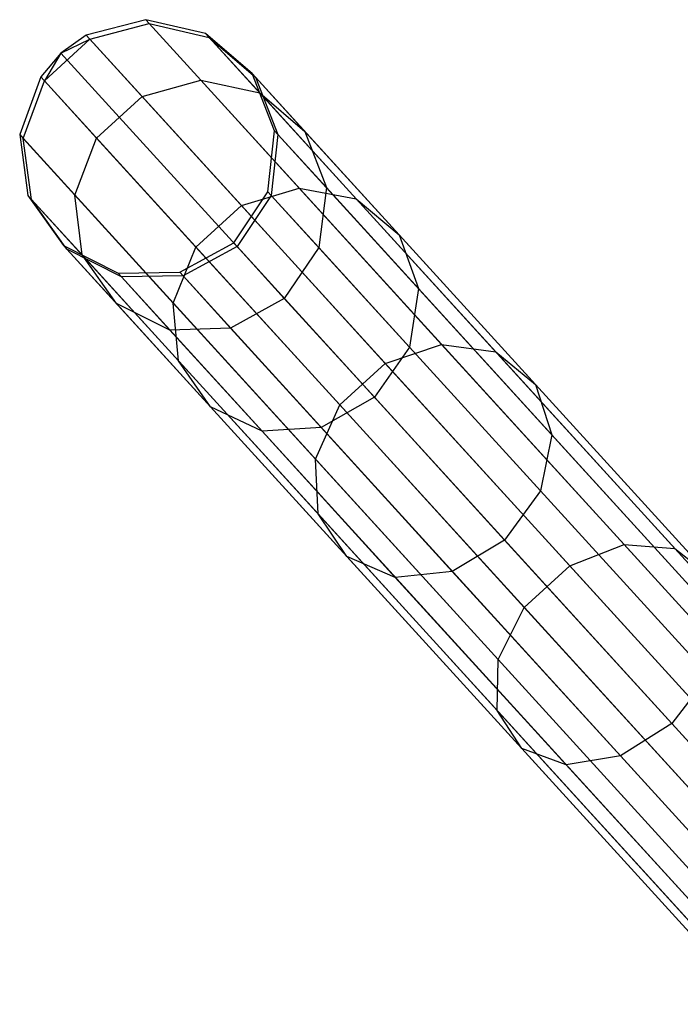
# Model space of a CAD drawing. Extents: x -189 to 189, y -189 to 189.
# Tile 99 of 256: x -127.95 to -122.81, y 132.52 to 140.18. Entities that reach past the tile are written whole.
import ezdxf

# ---------------------------------------------------------------- set-up
doc = ezdxf.new("R2010")
doc.units = 0
doc.header["$LTSCALE"] = 25.4
doc.layers.get('0').update_dxf_attribs({"linetype": 'CONTINUOUS'})

# ---------------------------------------------------------------- blocks, each defined once
blk = doc.blocks.new('NL2500012474_STL')
at = {"color": 0}
for p, q in [((64.3457, 140.2362, 156.0527), (63.8831, 140.1147, 156.0371)), ((64.3457, 140.2362, 156.0527), (63.8831, 140.1147, 156.0371)), ((63.9113, 140.0837, 159.4735), (64.3737, 140.2055, 159.4526)), ((63.9113, 140.0837, 159.4735), (64.3737, 140.2055, 159.4526)), ((64.3457, 140.2362, 156.0527), (64.3737, 140.2055, 159.4526)), ((64.8114, 140.129, 156.0802), (64.3457, 140.2362, 156.0527)), ((64.3457, 140.2362, 156.0527), (64.3737, 140.2055, 159.4526)), ((64.3457, 140.2362, 156.0527), (69.5278, 134.5518, 46.0527)), ((64.8114, 140.129, 156.0802), (64.3457, 140.2362, 156.0527)), ((64.3457, 140.2362, 156.0527), (69.5278, 134.5518, 46.0527)), ((64.3737, 140.2055, 159.4526), (64.8389, 140.0989, 159.4155)), ((64.7754, 139.7649, 162.8001), (64.3737, 140.2055, 159.4526)), ((64.7754, 139.7649, 162.8001), (64.3737, 140.2055, 159.4526)), ((64.3737, 140.2055, 159.4526), (64.8389, 140.0989, 159.4155)), ((63.8831, 140.1147, 156.0371), (63.6867, 139.9749, 156.0351)), ((63.8831, 140.1147, 156.0371), (63.6867, 139.9749, 156.0351)), ((63.8831, 140.1147, 156.0371), (63.9113, 140.0837, 159.4735)), ((63.8831, 140.1147, 156.0371), (63.9113, 140.0837, 159.4735)), ((63.8831, 140.1147, 156.0371), (69.0651, 134.4303, 46.0371)), ((63.8831, 140.1147, 156.0371), (69.0651, 134.4303, 46.0371)), ((65.1733, 139.8176, 156.1133), (64.8114, 140.129, 156.0802)), ((64.8114, 140.129, 156.0802), (64.8389, 140.0989, 159.4155)), ((64.8114, 140.129, 156.0802), (64.8389, 140.0989, 159.4155)), ((64.8114, 140.129, 156.0802), (69.9934, 134.4446, 46.0801)), ((65.1733, 139.8176, 156.1133), (64.8114, 140.129, 156.0802)), ((64.8114, 140.129, 156.0802), (69.9934, 134.4446, 46.0801)), ((63.5576, 139.7612, 159.4735), (63.9113, 140.0837, 159.4735)), ((63.5576, 139.7612, 159.4735), (63.9113, 140.0837, 159.4735)), ((63.6867, 139.9749, 156.0351), (63.9113, 140.0837, 159.4735)), ((63.6867, 139.9749, 156.0351), (63.9113, 140.0837, 159.4735)), ((64.3174, 139.6383, 162.8569), (63.9113, 140.0837, 159.4735)), ((64.3174, 139.6383, 162.8569), (63.9113, 140.0837, 159.4735)), ((64.8389, 140.0989, 159.4155), (65.2002, 139.7882, 159.3708)), ((65.2329, 139.6666, 162.6995), (64.8389, 140.0989, 159.4155)), ((65.2329, 139.6666, 162.6995), (64.8389, 140.0989, 159.4155)), ((64.8389, 140.0989, 159.4155), (65.2002, 139.7882, 159.3708)), ((63.6867, 139.9749, 156.0351), (63.5293, 139.7922, 156.0371)), ((63.6867, 139.9749, 156.0351), (63.5293, 139.7922, 156.0371)), ((63.6867, 139.9749, 156.0351), (63.5576, 139.7612, 159.4735)), ((63.6867, 139.9749, 156.0351), (63.5576, 139.7612, 159.4735)), ((63.6867, 139.9749, 156.0351), (68.8687, 134.2905, 46.0351)), ((63.6867, 139.9749, 156.0351), (68.8687, 134.2905, 46.0351)), ((65.3487, 139.3733, 156.1445), (65.1733, 139.8176, 156.1133)), ((65.1733, 139.8176, 156.1133), (65.2002, 139.7882, 159.3708)), ((65.1733, 139.8176, 156.1133), (65.2002, 139.7882, 159.3708)), ((65.1733, 139.8176, 156.1133), (70.3554, 134.1332, 46.1133)), ((65.3487, 139.3733, 156.1445), (65.1733, 139.8176, 156.1133)), ((65.1733, 139.8176, 156.1133), (70.3554, 134.1332, 46.1133)), ((63.5293, 139.7922, 156.0371), (63.3656, 139.3427, 156.0527)), ((63.5293, 139.7922, 156.0371), (63.3656, 139.3427, 156.0527)), ((63.3936, 139.3121, 159.4526), (63.5576, 139.7612, 159.4735)), ((63.3936, 139.3121, 159.4526), (63.5576, 139.7612, 159.4735)), ((63.5293, 139.7922, 156.0371), (63.5576, 139.7612, 159.4735)), ((63.5293, 139.7922, 156.0371), (63.5576, 139.7612, 159.4735)), ((63.5293, 139.7922, 156.0371), (68.7114, 134.1078, 46.0371)), ((63.5293, 139.7922, 156.0371), (68.7114, 134.1078, 46.0371)), ((63.9636, 139.3158, 162.8569), (63.5576, 139.7612, 159.4735)), ((63.9636, 139.3158, 162.8569), (63.5576, 139.7612, 159.4735)), ((64.3174, 139.6383, 162.8569), (64.7754, 139.7649, 162.8001)), ((64.3174, 139.6383, 162.8569), (64.7754, 139.7649, 162.8001)), ((64.7754, 139.7649, 162.8001), (65.2329, 139.6666, 162.6995)), ((65.5401, 138.9261, 166.0053), (64.7754, 139.7649, 162.8001)), ((65.5401, 138.9261, 166.0053), (64.7754, 139.7649, 162.8001)), ((64.7754, 139.7649, 162.8001), (65.2329, 139.6666, 162.6995)), ((65.2002, 139.7882, 159.3708), (65.3749, 139.3446, 159.3287)), ((65.5851, 139.366, 162.5781), (65.2002, 139.7882, 159.3708)), ((65.5851, 139.366, 162.5781), (65.2002, 139.7882, 159.3708)), ((65.2002, 139.7882, 159.3708), (65.3749, 139.3446, 159.3287)), ((65.2329, 139.6666, 162.6995), (65.5851, 139.366, 162.5781)), ((65.9831, 138.8438, 165.8438), (65.2329, 139.6666, 162.6995)), ((65.9831, 138.8438, 165.8438), (65.2329, 139.6666, 162.6995)), ((65.2329, 139.6666, 162.6995), (65.5851, 139.366, 162.5781)), ((63.9636, 139.3158, 162.8569), (64.3174, 139.6383, 162.8569)), ((63.9636, 139.3158, 162.8569), (64.3174, 139.6383, 162.8569)), ((65.0902, 138.7905, 166.0965), (64.3174, 139.6383, 162.8569)), ((65.0902, 138.7905, 166.0965), (64.3174, 139.6383, 162.8569)), ((65.2972, 138.898, 156.1666), (65.3487, 139.3733, 156.1445)), ((65.2972, 138.898, 156.1666), (65.3487, 139.3733, 156.1445)), ((65.3749, 139.3446, 159.3287), (65.323, 138.8697, 159.2988)), ((65.3749, 139.3446, 159.3287), (65.323, 138.8697, 159.2988)), ((65.3487, 139.3733, 156.1445), (65.3749, 139.3446, 159.3287)), ((65.3487, 139.3733, 156.1445), (65.3749, 139.3446, 159.3287)), ((65.3487, 139.3733, 156.1445), (70.5307, 133.6889, 46.1445)), ((65.3487, 139.3733, 156.1445), (70.5307, 133.6889, 46.1445)), ((65.7511, 138.9319, 162.4638), (65.3749, 139.3446, 159.3287)), ((65.7511, 138.9319, 162.4638), (65.3749, 139.3446, 159.3287)), ((65.5851, 139.366, 162.5781), (65.7511, 138.9319, 162.4638)), ((66.3177, 138.5623, 165.6491), (65.5851, 139.366, 162.5781)), ((66.3177, 138.5623, 165.6491), (65.5851, 139.366, 162.5781)), ((65.5851, 139.366, 162.5781), (65.7511, 138.9319, 162.4638)), ((63.3656, 139.3427, 156.0527), (63.3936, 139.3121, 159.4526)), ((63.3656, 139.3427, 156.0527), (63.3936, 139.3121, 159.4526)), ((63.3656, 139.3427, 156.0527), (63.4294, 138.8692, 156.0802)), ((63.3656, 139.3427, 156.0527), (63.4294, 138.8692, 156.0802)), ((63.3656, 139.3427, 156.0527), (68.5477, 133.6583, 46.0527)), ((63.3656, 139.3427, 156.0527), (68.5477, 133.6583, 46.0527)), ((63.4569, 138.8391, 159.4155), (63.3936, 139.3121, 159.4526)), ((63.7953, 138.8714, 162.8001), (63.3936, 139.3121, 159.4526)), ((63.4569, 138.8391, 159.4155), (63.3936, 139.3121, 159.4526)), ((63.7953, 138.8714, 162.8001), (63.3936, 139.3121, 159.4526)), ((63.7953, 138.8714, 162.8001), (63.9636, 139.3158, 162.8569)), ((63.7953, 138.8714, 162.8001), (63.9636, 139.3158, 162.8569)), ((64.7365, 138.4681, 166.0965), (63.9636, 139.3158, 162.8569)), ((64.7365, 138.4681, 166.0965), (63.9636, 139.3158, 162.8569)), ((65.0308, 138.5005, 156.1746), (65.2972, 138.898, 156.1666)), ((65.0308, 138.5005, 156.1746), (65.2972, 138.898, 156.1666)), ((65.0902, 138.7905, 166.0965), (65.5401, 138.9261, 166.0053)), ((65.0902, 138.7905, 166.0965), (65.5401, 138.9261, 166.0053)), ((65.2972, 138.898, 156.1666), (65.323, 138.8697, 159.2988)), ((65.2972, 138.898, 156.1666), (65.323, 138.8697, 159.2988)), ((65.2972, 138.898, 156.1666), (70.4793, 133.2136, 46.1666)), ((65.2972, 138.898, 156.1666), (70.4793, 133.2136, 46.1666)), ((65.5401, 138.9261, 166.0053), (65.9831, 138.8438, 165.8438)), ((66.6471, 137.7117, 168.9821), (65.5401, 138.9261, 166.0053)), ((66.6471, 137.7117, 168.9821), (65.5401, 138.9261, 166.0053)), ((65.5401, 138.9261, 166.0053), (65.9831, 138.8438, 165.8438)), ((65.7511, 138.9319, 162.4638), (65.6931, 138.4638, 162.3827)), ((65.7511, 138.9319, 162.4638), (65.6931, 138.4638, 162.3827)), ((66.4673, 138.1463, 165.4656), (65.7511, 138.9319, 162.4638)), ((66.4673, 138.1463, 165.4656), (65.7511, 138.9319, 162.4638)), ((63.4294, 138.8692, 156.0802), (63.4569, 138.8391, 159.4155)), ((63.4294, 138.8692, 156.0802), (63.4569, 138.8391, 159.4155)), ((63.4294, 138.8692, 156.0802), (63.7061, 138.48, 156.1133)), ((63.4294, 138.8692, 156.0802), (63.7061, 138.48, 156.1133)), ((63.4294, 138.8692, 156.0802), (68.6115, 133.1848, 46.0801)), ((63.4294, 138.8692, 156.0802), (68.6115, 133.1848, 46.0801)), ((63.7329, 138.4506, 159.3708), (63.4569, 138.8391, 159.4155)), ((63.851, 138.4068, 162.6995), (63.4569, 138.8391, 159.4155)), ((63.7329, 138.4506, 159.3708), (63.4569, 138.8391, 159.4155)), ((63.851, 138.4068, 162.6995), (63.4569, 138.8391, 159.4155)), ((63.851, 138.4068, 162.6995), (63.7953, 138.8714, 162.8001)), ((64.56, 138.0326, 166.0053), (63.7953, 138.8714, 162.8001)), ((63.851, 138.4068, 162.6995), (63.7953, 138.8714, 162.8001)), ((64.56, 138.0326, 166.0053), (63.7953, 138.8714, 162.8001)), ((65.323, 138.8697, 159.2988), (65.0564, 138.4724, 159.2881)), ((65.323, 138.8697, 159.2988), (65.0564, 138.4724, 159.2881)), ((65.6931, 138.4638, 162.3827), (65.323, 138.8697, 159.2988)), ((65.6931, 138.4638, 162.3827), (65.323, 138.8697, 159.2988)), ((65.9831, 138.8438, 165.8438), (66.3177, 138.5623, 165.6491)), ((67.0691, 137.6524, 168.7641), (65.9831, 138.8438, 165.8438)), ((67.0691, 137.6524, 168.7641), (65.9831, 138.8438, 165.8438)), ((65.9831, 138.8438, 165.8438), (66.3177, 138.5623, 165.6491)), ((64.7365, 138.4681, 166.0965), (65.0902, 138.7905, 166.0965)), ((64.7365, 138.4681, 166.0965), (65.0902, 138.7905, 166.0965)), ((66.2091, 137.5631, 169.1051), (65.0902, 138.7905, 166.0965)), ((66.2091, 137.5631, 169.1051), (65.0902, 138.7905, 166.0965)), ((66.3177, 138.5623, 165.6491), (66.4673, 138.1463, 165.4656)), ((67.3784, 137.3988, 168.5011), (66.3177, 138.5623, 165.6491)), ((67.3784, 137.3988, 168.5011), (66.3177, 138.5623, 165.6491)), ((66.3177, 138.5623, 165.6491), (66.4673, 138.1463, 165.4656)), ((63.7061, 138.48, 156.1133), (63.7329, 138.4506, 159.3708)), ((63.7061, 138.48, 156.1133), (63.7329, 138.4506, 159.3708)), ((63.7061, 138.48, 156.1133), (64.1323, 138.2645, 156.1445)), ((63.7061, 138.48, 156.1133), (64.1323, 138.2645, 156.1445)), ((63.7061, 138.48, 156.1133), (68.8881, 132.7956, 46.1133)), ((63.7061, 138.48, 156.1133), (68.8881, 132.7956, 46.1133)), ((64.1585, 138.2357, 159.3287), (63.7329, 138.4506, 159.3708)), ((64.1178, 138.0284, 162.5781), (63.7329, 138.4506, 159.3708)), ((64.1585, 138.2357, 159.3287), (63.7329, 138.4506, 159.3708)), ((64.1178, 138.0284, 162.5781), (63.7329, 138.4506, 159.3708)), ((64.56, 138.0326, 166.0053), (64.7365, 138.4681, 166.0965)), ((64.56, 138.0326, 166.0053), (64.7365, 138.4681, 166.0965)), ((64.6104, 138.2718, 156.1666), (65.0308, 138.5005, 156.1746)), ((64.6104, 138.2718, 156.1666), (65.0308, 138.5005, 156.1746)), ((65.0564, 138.4724, 159.2881), (64.6361, 138.2436, 159.2988)), ((65.0564, 138.4724, 159.2881), (64.6361, 138.2436, 159.2988)), ((65.8554, 137.2406, 169.1051), (64.7365, 138.4681, 166.0965)), ((65.8554, 137.2406, 169.1051), (64.7365, 138.4681, 166.0965)), ((65.0308, 138.5005, 156.1746), (65.0564, 138.4724, 159.2881)), ((65.0308, 138.5005, 156.1746), (65.0564, 138.4724, 159.2881)), ((65.0308, 138.5005, 156.1746), (70.2128, 132.8161, 46.1746)), ((65.0308, 138.5005, 156.1746), (70.2128, 132.8161, 46.1746)), ((65.0564, 138.4724, 159.2881), (65.4243, 138.0688, 162.3535)), ((65.0564, 138.4724, 159.2881), (65.4243, 138.0688, 162.3535)), ((65.6931, 138.4638, 162.3827), (65.4243, 138.0688, 162.3535)), ((65.6931, 138.4638, 162.3827), (65.4243, 138.0688, 162.3535)), ((66.3975, 137.691, 165.3355), (65.6931, 138.4638, 162.3827)), ((66.3975, 137.691, 165.3355), (65.6931, 138.4638, 162.3827)), ((64.1178, 138.0284, 162.5781), (63.851, 138.4068, 162.6995)), ((64.6011, 137.5839, 165.8438), (63.851, 138.4068, 162.6995)), ((64.1178, 138.0284, 162.5781), (63.851, 138.4068, 162.6995)), ((64.6011, 137.5839, 165.8438), (63.851, 138.4068, 162.6995)), ((64.1323, 138.2645, 156.1445), (64.6104, 138.2718, 156.1666)), ((64.1323, 138.2645, 156.1445), (64.6104, 138.2718, 156.1666)), ((64.6104, 138.2718, 156.1666), (64.6361, 138.2436, 159.2988)), ((64.6104, 138.2718, 156.1666), (64.6361, 138.2436, 159.2988)), ((64.6104, 138.2718, 156.1666), (69.7924, 132.5874, 46.1666)), ((64.6104, 138.2718, 156.1666), (69.7924, 132.5874, 46.1666)), ((64.1323, 138.2645, 156.1445), (64.1585, 138.2357, 159.3287)), ((64.1323, 138.2645, 156.1445), (64.1585, 138.2357, 159.3287)), ((64.1323, 138.2645, 156.1445), (69.3143, 132.58, 46.1445)), ((64.1323, 138.2645, 156.1445), (69.3143, 132.58, 46.1445)), ((64.6361, 138.2436, 159.2988), (64.1585, 138.2357, 159.3287)), ((64.6361, 138.2436, 159.2988), (64.1585, 138.2357, 159.3287)), ((64.5347, 137.823, 162.4638), (64.1585, 138.2357, 159.3287)), ((64.5347, 137.823, 162.4638), (64.1585, 138.2357, 159.3287)), ((65.0062, 137.8376, 162.3827), (64.6361, 138.2436, 159.2988)), ((65.0062, 137.8376, 162.3827), (64.6361, 138.2436, 159.2988)), ((66.4673, 138.1463, 165.4656), (66.3975, 137.691, 165.3355)), ((66.4673, 138.1463, 165.4656), (66.3975, 137.691, 165.3355)), ((67.5041, 137.009, 168.2535), (66.4673, 138.1463, 165.4656)), ((67.5041, 137.009, 168.2535), (66.4673, 138.1463, 165.4656)), ((65.4243, 138.0688, 162.3535), (65.0062, 137.8376, 162.3827)), ((65.4243, 138.0688, 162.3535), (65.0062, 137.8376, 162.3827)), ((65.4243, 138.0688, 162.3535), (66.1245, 137.3008, 165.2885)), ((65.4243, 138.0688, 162.3535), (66.1245, 137.3008, 165.2885)), ((64.5347, 137.823, 162.4638), (64.1178, 138.0284, 162.5781)), ((64.8504, 137.2248, 165.6491), (64.1178, 138.0284, 162.5781)), ((64.5347, 137.823, 162.4638), (64.1178, 138.0284, 162.5781)), ((64.8504, 137.2248, 165.6491), (64.1178, 138.0284, 162.5781)), ((64.6011, 137.5839, 165.8438), (64.56, 138.0326, 166.0053)), ((65.667, 136.8182, 168.9821), (64.56, 138.0326, 166.0053)), ((64.6011, 137.5839, 165.8438), (64.56, 138.0326, 166.0053)), ((65.667, 136.8182, 168.9821), (64.56, 138.0326, 166.0053)), ((65.0062, 137.8376, 162.3827), (64.5347, 137.823, 162.4638)), ((65.0062, 137.8376, 162.3827), (64.5347, 137.823, 162.4638)), ((65.2509, 137.0374, 165.4656), (64.5347, 137.823, 162.4638)), ((65.2509, 137.0374, 165.4656), (64.5347, 137.823, 162.4638)), ((65.7107, 137.0649, 165.3355), (65.0062, 137.8376, 162.3827)), ((65.7107, 137.0649, 165.3355), (65.0062, 137.8376, 162.3827)), ((66.3975, 137.691, 165.3355), (66.1245, 137.3008, 165.2885)), ((66.3975, 137.691, 165.3355), (66.1245, 137.3008, 165.2885)), ((66.2091, 137.5631, 169.1051), (66.6471, 137.7117, 168.9821)), ((66.2091, 137.5631, 169.1051), (66.6471, 137.7117, 168.9821)), ((67.4174, 136.5723, 168.0778), (66.3975, 137.691, 165.3355)), ((67.4174, 136.5723, 168.0778), (66.3975, 137.691, 165.3355)), ((66.6471, 137.7117, 168.9821), (67.0691, 137.6524, 168.7641)), ((68.0669, 136.1543, 171.6505), (66.6471, 137.7117, 168.9821)), ((68.0669, 136.1543, 171.6505), (66.6471, 137.7117, 168.9821)), ((66.6471, 137.7117, 168.9821), (67.0691, 137.6524, 168.7641)), ((64.8504, 137.2248, 165.6491), (64.6011, 137.5839, 165.8438)), ((65.6871, 136.3926, 168.7641), (64.6011, 137.5839, 165.8438)), ((64.8504, 137.2248, 165.6491), (64.6011, 137.5839, 165.8438)), ((65.6871, 136.3926, 168.7641), (64.6011, 137.5839, 165.8438)), ((67.0691, 137.6524, 168.7641), (67.3784, 137.3988, 168.5011)), ((68.4619, 136.1246, 171.3818), (67.0691, 137.6524, 168.7641)), ((68.4619, 136.1246, 171.3818), (67.0691, 137.6524, 168.7641)), ((67.0691, 137.6524, 168.7641), (67.3784, 137.3988, 168.5011)), ((65.8554, 137.2406, 169.1051), (66.2091, 137.5631, 169.1051)), ((65.8554, 137.2406, 169.1051), (66.2091, 137.5631, 169.1051)), ((67.6441, 135.989, 171.8022), (66.2091, 137.5631, 169.1051)), ((67.6441, 135.989, 171.8022), (66.2091, 137.5631, 169.1051)), ((67.3784, 137.3988, 168.5011), (67.5041, 137.009, 168.2535)), ((68.7386, 135.9067, 171.0578), (67.3784, 137.3988, 168.5011)), ((68.7386, 135.9067, 171.0578), (67.3784, 137.3988, 168.5011)), ((67.3784, 137.3988, 168.5011), (67.5041, 137.009, 168.2535)), ((66.1245, 137.3008, 165.2885), (65.7107, 137.0649, 165.3355)), ((66.1245, 137.3008, 165.2885), (65.7107, 137.0649, 165.3355)), ((66.1245, 137.3008, 165.2885), (67.1382, 136.1887, 168.0144)), ((66.1245, 137.3008, 165.2885), (67.1382, 136.1887, 168.0144)), ((65.2509, 137.0374, 165.4656), (64.8504, 137.2248, 165.6491)), ((65.9111, 136.0612, 168.5011), (64.8504, 137.2248, 165.6491)), ((65.2509, 137.0374, 165.4656), (64.8504, 137.2248, 165.6491)), ((65.9111, 136.0612, 168.5011), (64.8504, 137.2248, 165.6491)), ((65.667, 136.8182, 168.9821), (65.8554, 137.2406, 169.1051)), ((65.667, 136.8182, 168.9821), (65.8554, 137.2406, 169.1051)), ((67.2904, 135.6666, 171.8022), (65.8554, 137.2406, 169.1051)), ((67.2904, 135.6666, 171.8022), (65.8554, 137.2406, 169.1051)), ((65.7107, 137.0649, 165.3355), (65.2509, 137.0374, 165.4656)), ((65.7107, 137.0649, 165.3355), (65.2509, 137.0374, 165.4656)), ((66.7305, 135.9461, 168.0778), (65.7107, 137.0649, 165.3355)), ((66.7305, 135.9461, 168.0778), (65.7107, 137.0649, 165.3355)), ((66.2877, 135.9001, 168.2535), (65.2509, 137.0374, 165.4656)), ((66.2877, 135.9001, 168.2535), (65.2509, 137.0374, 165.4656)), ((67.5041, 137.009, 168.2535), (67.4174, 136.5723, 168.0778)), ((67.5041, 137.009, 168.2535), (67.4174, 136.5723, 168.0778)), ((68.8337, 135.5505, 170.7526), (67.5041, 137.009, 168.2535)), ((68.8337, 135.5505, 170.7526), (67.5041, 137.009, 168.2535)), ((65.6871, 136.3926, 168.7641), (65.667, 136.8182, 168.9821)), ((67.0868, 135.2608, 171.6505), (65.667, 136.8182, 168.9821)), ((65.6871, 136.3926, 168.7641), (65.667, 136.8182, 168.9821)), ((67.0868, 135.2608, 171.6505), (65.667, 136.8182, 168.9821)), ((67.4174, 136.5723, 168.0778), (67.1382, 136.1887, 168.0144)), ((67.4174, 136.5723, 168.0778), (67.1382, 136.1887, 168.0144)), ((68.7253, 135.1376, 170.5361), (67.4174, 136.5723, 168.0778)), ((68.7253, 135.1376, 170.5361), (67.4174, 136.5723, 168.0778)), ((65.9111, 136.0612, 168.5011), (65.6871, 136.3926, 168.7641)), ((67.0799, 134.8648, 171.3818), (65.6871, 136.3926, 168.7641)), ((65.9111, 136.0612, 168.5011), (65.6871, 136.3926, 168.7641)), ((67.0799, 134.8648, 171.3818), (65.6871, 136.3926, 168.7641)), ((67.1382, 136.1887, 168.0144), (66.7305, 135.9461, 168.0778)), ((67.1382, 136.1887, 168.0144), (66.7305, 135.9461, 168.0778)), ((67.1382, 136.1887, 168.0144), (68.4383, 134.7626, 170.458)), ((67.1382, 136.1887, 168.0144), (68.4383, 134.7626, 170.458)), ((67.6441, 135.989, 171.8022), (68.0669, 136.1543, 171.6505)), ((67.6441, 135.989, 171.8022), (68.0669, 136.1543, 171.6505)), ((68.0669, 136.1543, 171.6505), (68.4619, 136.1246, 171.3818)), ((69.7611, 134.2958, 173.9388), (68.0669, 136.1543, 171.6505)), ((69.7611, 134.2958, 173.9388), (68.0669, 136.1543, 171.6505)), ((68.0669, 136.1543, 171.6505), (68.4619, 136.1246, 171.3818)), ((66.2877, 135.9001, 168.2535), (65.9111, 136.0612, 168.5011)), ((67.2714, 134.5691, 171.0578), (65.9111, 136.0612, 168.5011)), ((66.2877, 135.9001, 168.2535), (65.9111, 136.0612, 168.5011)), ((67.2714, 134.5691, 171.0578), (65.9111, 136.0612, 168.5011)), ((68.4619, 136.1246, 171.3818), (68.7386, 135.9067, 171.0578)), ((70.124, 134.3014, 173.6268), (68.4619, 136.1246, 171.3818)), ((70.124, 134.3014, 173.6268), (68.4619, 136.1246, 171.3818)), ((68.4619, 136.1246, 171.3818), (68.7386, 135.9067, 171.0578)), ((67.2904, 135.6666, 171.8022), (67.6441, 135.989, 171.8022)), ((67.2904, 135.6666, 171.8022), (67.6441, 135.989, 171.8022)), ((69.3565, 134.1106, 174.1151), (67.6441, 135.989, 171.8022)), ((69.3565, 134.1106, 174.1151), (67.6441, 135.989, 171.8022)), ((66.7305, 135.9461, 168.0778), (66.2877, 135.9001, 168.2535)), ((66.7305, 135.9461, 168.0778), (66.2877, 135.9001, 168.2535)), ((67.6173, 134.4416, 170.7526), (66.2877, 135.9001, 168.2535)), ((67.6173, 134.4416, 170.7526), (66.2877, 135.9001, 168.2535)), ((68.0385, 134.5114, 170.5361), (66.7305, 135.9461, 168.0778)), ((68.0385, 134.5114, 170.5361), (66.7305, 135.9461, 168.0778)), ((67.0868, 135.2608, 171.6505), (67.2904, 135.6666, 171.8022)), ((67.0868, 135.2608, 171.6505), (67.2904, 135.6666, 171.8022)), ((69.0028, 133.7881, 174.1151), (67.2904, 135.6666, 171.8022)), ((69.0028, 133.7881, 174.1151), (67.2904, 135.6666, 171.8022)), ((67.0799, 134.8648, 171.3818), (67.0868, 135.2608, 171.6505)), ((67.0799, 134.8648, 171.3818), (67.0868, 135.2608, 171.6505)), ((68.781, 133.4023, 173.9388), (67.0868, 135.2608, 171.6505)), ((68.781, 133.4023, 173.9388), (67.0868, 135.2608, 171.6505)), ((68.7253, 135.1376, 170.5361), (68.4383, 134.7626, 170.458)), ((68.7253, 135.1376, 170.5361), (68.4383, 134.7626, 170.458)), ((67.2714, 134.5691, 171.0578), (67.0799, 134.8648, 171.3818)), ((68.742, 133.0415, 173.6268), (67.0799, 134.8648, 171.3818)), ((67.2714, 134.5691, 171.0578), (67.0799, 134.8648, 171.3818)), ((68.742, 133.0415, 173.6268), (67.0799, 134.8648, 171.3818)), ((68.4383, 134.7626, 170.458), (68.0385, 134.5114, 170.5361)), ((68.4383, 134.7626, 170.458), (68.0385, 134.5114, 170.5361)), ((68.4383, 134.7626, 170.458), (69.9898, 133.0607, 172.5535)), ((68.4383, 134.7626, 170.458), (69.9898, 133.0607, 172.5535)), ((67.6173, 134.4416, 170.7526), (67.2714, 134.5691, 171.0578)), ((68.8947, 132.7884, 173.2503), (67.2714, 134.5691, 171.0578)), ((67.6173, 134.4416, 170.7526), (67.2714, 134.5691, 171.0578)), ((68.8947, 132.7884, 173.2503), (67.2714, 134.5691, 171.0578)), ((68.0385, 134.5114, 170.5361), (67.6173, 134.4416, 170.7526)), ((68.0385, 134.5114, 170.5361), (67.6173, 134.4416, 170.7526)), ((69.5993, 132.7992, 172.6443), (68.0385, 134.5114, 170.5361)), ((69.5993, 132.7992, 172.6443), (68.0385, 134.5114, 170.5361)), ((69.2041, 132.701, 172.8957), (67.6173, 134.4416, 170.7526)), ((69.2041, 132.701, 172.8957), (67.6173, 134.4416, 170.7526))]:
    blk.add_line(p, q, dxfattribs=at)

msp = doc.modelspace()

# ---------------------------------------------------------------- block references
at = {"color": 0}
msp.add_blockref('NL2500012474_STL', (-191.3111, -0.0584, -1716.743), dxfattribs=at)

doc.saveas('drawing.dxf')
